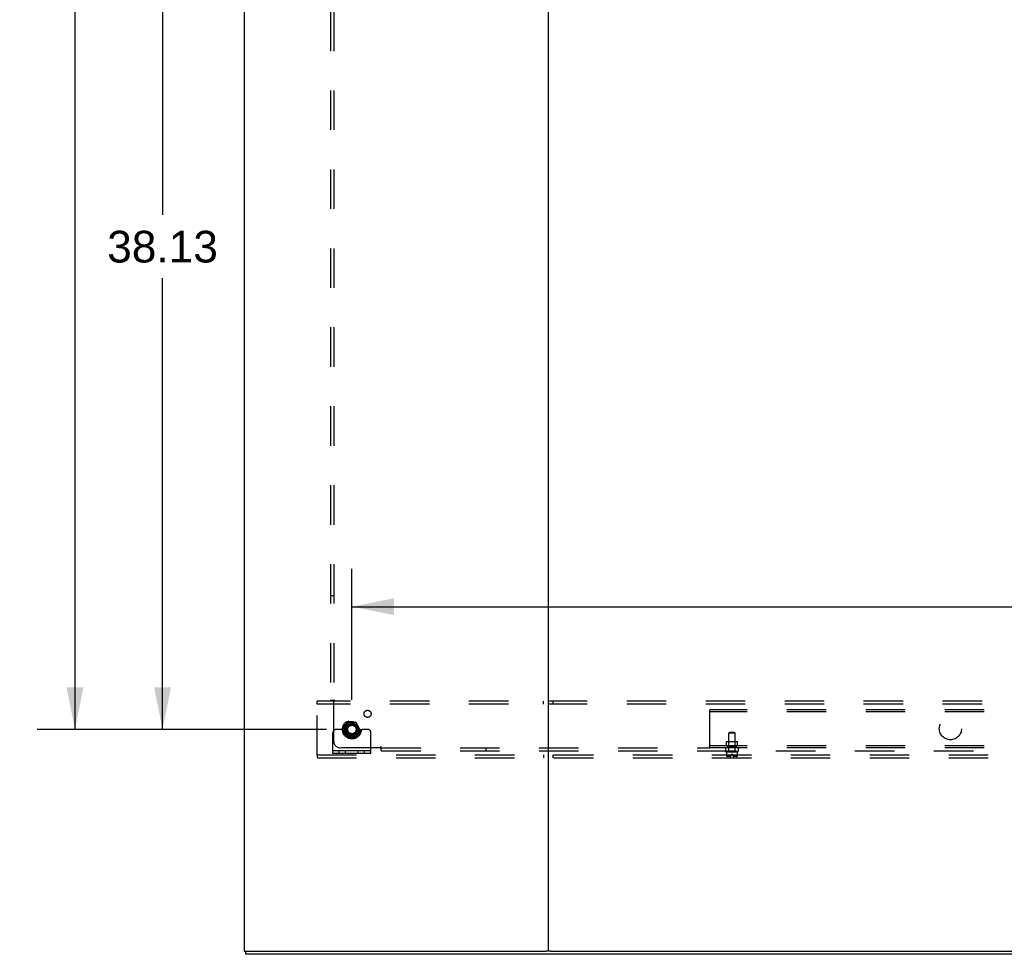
# Model space of a CAD drawing. Header units: inches. Extents: x 0 to 283, y 0 to 183.
# Tile 75 of 114: x 188 to 227, y 46 to 83. Entities that reach past the tile are written whole.
import ezdxf

# ---------------------------------------------------------------- set-up
doc = ezdxf.new("R2010")
doc.units = ezdxf.units.IN
doc.header["$LTSCALE"] = 15.583333
doc.header["$MEASUREMENT"] = 0
doc.linetypes.add('DOT', pattern=[0.2, 0.1, -0.1])
doc.linetypes.add('HIDDEN', pattern=[0.2, 0.1, -0.1])
doc.layers.get('0').update_dxf_attribs({"linetype": 'CONTINUOUS'})
for name, color, linetype in [('DEFAULT_2', 8, 'HIDDEN'), ('DIMENSIONS', 7, 'CONTINUOUS'), ('SUBPANEL', 7, 'CONTINUOUS')]:
    doc.layers.add(name, color=color, linetype=linetype)
doc.styles.get("Standard").update_dxf_attribs({"font": 'arial.ttf'})
doc.dimstyles.new('DIMSTYLE_1', dxfattribs={"dimtxt": 1.25, "dimasz": 1.666667, "dimexe": 0.09, "dimexo": 0.07, "dimgap": 0.0375, "dimtad": 0, "dimtih": 1, "dimtoh": 1, "dimzin": 4, "dimdsep": 46, "dimtxsty": 'Standard', "dimblk": '_FILLED', "dimblk1": '_FILLED', "dimblk2": '_FILLED', "dimcen": 0.09, "dimadec": 3, "dimazin": 1, "dimtfac": 1, "dimtdec": 3, "dimtofl": 0, "dimtmove": 0, "dimatfit": 3, "dimldrblk": '_FILLED', "dimfxl": 0, "dimtolj": 1, "dimtzin": 4, "dimarcsym": 0})

# ---------------------------------------------------------------- blocks, each defined once
blk = doc.blocks.new('_FILLED')
at = {"color": 0, "linetype": 'ByBlock'}
blk.add_solid([(0, 0), (-1, 0.2), (-1, -0.2)], dxfattribs=at)
blk = doc.blocks.new('*D1')
at = {"layer": 'DIMENSIONS', "color": 2, "linetype": 'Continuous'}
for p, q in [((201.221, 56.079), (201.221, 61.26)), ((271.471, 56.079), (271.471, 61.26)), ((201.221, 59.76), (239.156, 59.76)), ((271.471, 59.76), (244.774, 59.76))]:
    blk.add_line(p, q, dxfattribs=at)
at = {"layer": 'DIMENSIONS', "color": 2, "linetype": 'Continuous', "xscale": 1.6666666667, "yscale": 1.6666666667, "zscale": 1.6666666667, "rotation": 180}
blk.add_blockref('_FILLED', (201.221, 59.76), dxfattribs=at)
at = {"layer": 'DIMENSIONS', "color": 2, "linetype": 'Continuous', "xscale": 1.6666666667, "yscale": 1.6666666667, "zscale": 1.6666666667}
blk.add_blockref('_FILLED', (271.471, 59.76), dxfattribs=at)
at = {"layer": 'DIMENSIONS', "color": 2, "linetype": 'Continuous', "insert": (241.965, 60.385), "char_height": 1.25, "width": 4.36803, "attachment_point": 2, "line_spacing_factor": 0.9}
blk.add_mtext('70.25', dxfattribs=at)
blk = doc.blocks.new('*D2')
at = {"layer": 'DIMENSIONS', "color": 2, "linetype": 'Continuous'}
for p, q in [((200.22, 93.037), (192.247, 93.037)), ((193.747, 93.037), (193.747, 75.224)), ((193.747, 54.912), (193.747, 72.724)), ((200.22, 54.912), (192.247, 54.912))]:
    blk.add_line(p, q, dxfattribs=at)
at = {"layer": 'DIMENSIONS', "color": 2, "linetype": 'Continuous', "xscale": 1.6666666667, "yscale": 1.6666666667, "zscale": 1.6666666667}
for p, rotation in [((193.747, 93.037), 90), ((193.747, 54.912), 270)]:
    blk.add_blockref('_FILLED', p, dxfattribs=dict(at, rotation=rotation))
at = {"layer": 'DIMENSIONS', "color": 2, "linetype": 'Continuous', "insert": (193.747, 74.599), "char_height": 1.25, "width": 4.36803, "attachment_point": 2, "line_spacing_factor": 0.9}
blk.add_mtext('38.13', dxfattribs=at)
blk = doc.blocks.new('*D3')
at = {"layer": 'DIMENSIONS', "color": 2, "linetype": 'Continuous'}
for p, q in [((200.22, 131.162), (188.792, 131.162)), ((190.292, 131.162), (190.292, 96.298)), ((190.292, 54.912), (190.292, 93.798)), ((200.22, 54.912), (188.792, 54.912))]:
    blk.add_line(p, q, dxfattribs=at)
at = {"layer": 'DIMENSIONS', "color": 2, "linetype": 'Continuous', "xscale": 1.6666666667, "yscale": 1.6666666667, "zscale": 1.6666666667}
for p, rotation in [((190.292, 131.162), 90), ((190.292, 54.912), 270)]:
    blk.add_blockref('_FILLED', p, dxfattribs=dict(at, rotation=rotation))
at = {"layer": 'DIMENSIONS', "color": 2, "linetype": 'Continuous', "insert": (190.292, 95.673), "char_height": 1.25, "width": 4.36803, "attachment_point": 2, "line_spacing_factor": 0.9}
blk.add_mtext('76.25', dxfattribs=at)

msp = doc.modelspace()

# ---------------------------------------------------------------- linework, layer by layer
at = {"color": 7, "linetype": 'Continuous'}
for p, q in [((196.971, 135.912), (196.971, 46.162)), ((208.971, 135.912), (208.971, 46.162)), ((196.971, 46.162), (208.886, 46.162)), ((197.033, 46.037), (197.033, 46.162)), ((275.658, 46.037), (197.033, 46.037)), ((209.056, 46.162), (263.636, 46.162))]:
    msp.add_line(p, q, dxfattribs=at)
at = {"color": 3, "linetype": 'Continuous'}
msp.add_line((209.056, 46.162), (208.886, 46.162), dxfattribs=at)
at = {"layer": 'DEFAULT_2', "color": 8, "linetype": 'HIDDEN'}
for p, q in [((199.846, 55.912), (199.846, 56.037)), ((272.846, 56.037), (199.846, 56.037)), ((208.783, 55.912), (208.783, 56.037)), ((209.158, 56.037), (209.158, 55.912)), ((199.846, 53.912), (199.846, 55.912)), ((272.846, 55.912), (199.846, 55.912)), ((201.375, 55.189), (201.067, 55.189)), ((200.685, 54.912), (200.596, 54.912)), ((200.807, 54.912), (200.685, 54.912)), ((201.046, 54.912), (200.807, 54.912)), ((201.058, 55.184), (200.903, 54.917)), ((200.903, 54.907), (201.058, 54.639)), ((201.539, 54.917), (201.384, 55.184)), ((201.384, 54.639), (201.539, 54.907)), ((201.396, 54.912), (201.635, 54.912)), ((201.757, 54.912), (201.635, 54.912)), ((201.846, 54.912), (201.757, 54.912)), ((200.471, 53.964), (200.471, 54.787)), ((201.375, 54.634), (201.067, 54.634)), ((201.971, 53.964), (201.971, 54.787)), ((201.971, 54.068), (200.471, 54.068)), ((200.718, 53.964), (200.718, 54.068)), ((200.974, 53.964), (200.974, 54.068)), ((201.468, 53.964), (201.468, 54.068)), ((201.724, 53.964), (201.724, 54.068)), ((199.846, 53.912), (199.846, 53.787)), ((199.846, 53.912), (272.846, 53.912)), ((199.846, 53.787), (272.846, 53.787)), ((201.971, 53.964), (200.471, 53.964)), ((208.783, 53.912), (208.783, 53.787)), ((209.158, 53.912), (209.158, 53.787))]:
    msp.add_line(p, q, dxfattribs=at)
for radius in [0.372, 0.356, 0.318, 0.204, 0.183, 0.183, 0.166]:
    msp.add_circle((201.221, 54.912), radius, dxfattribs=at)
at = {"layer": 'DEFAULT_2', "color": 8, "linetype": 'DOT'}
msp.add_circle((201.221, 54.912), 0.17, dxfattribs=at)
at = {"layer": 'DEFAULT_2', "color": 8, "linetype": 'HIDDEN'}
for centre, radius, start, end in [((201.067, 55.179), 0.01, 90.0124, 149.9892), ((201.375, 55.179), 0.01, 30.012, 89.9887), ((200.596, 54.787), 0.125, 90, 180), ((200.912, 54.912), 0.01, 150.0127, 209.9883), ((201.221, 54.912), 0.175, 180, 360), ((201.53, 54.912), 0.01, 330.0127, 29.9883), ((201.846, 54.787), 0.125, 0, 90), ((201.067, 54.644), 0.01, 210.012, 269.9887), ((201.375, 54.644), 0.01, 270.0124, 329.9892)]:
    msp.add_arc(centre, radius, start, end, dxfattribs=at)
at = {"layer": 'SUBPANEL', "color": 8, "linetype": 'HIDDEN'}
for p, q in [((200.377, 130.006), (200.377, 56.068)), ((200.502, 130.006), (200.502, 56.068)), ((200.502, 60.193), (200.377, 60.193)), ((200.377, 56.068), (200.543, 56.068)), ((200.502, 54.443), (200.502, 56.033)), ((257.346, 55.693), (215.346, 55.693)), ((215.346, 54.193), (215.346, 55.693)), ((257.346, 55.615), (215.346, 55.615)), ((216.127, 54.803), (216.097, 54.773)), ((216.127, 54.803), (216.315, 54.803)), ((216.315, 54.803), (216.345, 54.773)), ((216.011, 54.441), (216.001, 54.431)), ((216.441, 54.431), (216.001, 54.431)), ((216.001, 54.271), (216.001, 54.431)), ((216.011, 54.441), (216.431, 54.441)), ((216.096, 54.431), (216.086, 54.441)), ((216.096, 54.227), (216.096, 54.431)), ((216.345, 54.773), (216.097, 54.773)), ((216.097, 54.068), (216.097, 54.773)), ((216.345, 54.068), (216.345, 54.773)), ((216.346, 54.431), (216.356, 54.441)), ((216.346, 54.227), (216.346, 54.431)), ((216.431, 54.441), (216.441, 54.431)), ((216.441, 54.271), (216.441, 54.431)), ((202.342, 54.193), (200.752, 54.193)), ((202.377, 54.068), (202.377, 54.234)), ((202.377, 54.193), (215.346, 54.193)), ((202.377, 54.068), (235.658, 54.068)), ((206.502, 54.193), (206.502, 54.068)), ((257.346, 54.271), (215.346, 54.271)), ((257.346, 54.193), (215.346, 54.193)), ((215.971, 54.193), (215.971, 54.068)), ((215.971, 54.036), (215.971, 54.058)), ((215.981, 54.026), (216.461, 54.026)), ((216.008, 54.026), (216.008, 53.88)), ((216.049, 54.271), (216.049, 54.193)), ((216.049, 54.217), (216.049, 54.271)), ((216.049, 54.217), (216.392, 54.217)), ((216.096, 54.227), (216.086, 54.217)), ((216.346, 54.227), (216.096, 54.227)), ((216.346, 54.227), (216.356, 54.217)), ((216.392, 54.217), (216.392, 54.271)), ((216.393, 54.271), (216.393, 54.193)), ((216.434, 54.026), (216.434, 53.88)), ((216.471, 54.193), (216.471, 54.068)), ((216.471, 54.036), (216.471, 54.058)), ((216.008, 53.88), (216.008, 53.88)), ((216.008, 53.88), (216.009, 53.879)), ((216.008, 53.88), (216.008, 53.88)), ((216.009, 53.879), (216.009, 53.878)), ((216.009, 53.879), (216.009, 53.879)), ((216.009, 53.878), (216.009, 53.877)), ((216.009, 53.878), (216.009, 53.878)), ((216.009, 53.877), (216.009, 53.876)), ((216.009, 53.877), (216.009, 53.877)), ((216.01, 53.875), (216.009, 53.876)), ((216.021, 53.856), (216.019, 53.857)), ((216.021, 53.856), (216.022, 53.854)), ((216.029, 53.847), (216.022, 53.854)), ((216.154, 53.844), (216.034, 53.844)), ((216.186, 53.891), (216.067, 53.891)), ((216.067, 53.891), (216.067, 53.844)), ((216.097, 53.852), (216.096, 53.852)), ((216.101, 53.857), (216.1, 53.856)), ((216.11, 53.872), (216.111, 53.875)), ((216.111, 53.875), (216.111, 53.876)), ((216.118, 53.877), (216.118, 53.878)), ((216.119, 53.877), (216.118, 53.877)), ((216.119, 53.877), (216.119, 53.876)), ((216.12, 53.875), (216.119, 53.876)), ((216.122, 53.872), (216.12, 53.875)), ((216.122, 53.873), (216.124, 53.87)), ((216.256, 53.931), (216.186, 53.931)), ((216.186, 53.897), (216.186, 53.931)), ((216.256, 53.897), (216.256, 53.931)), ((216.375, 53.891), (216.256, 53.891)), ((216.408, 53.844), (216.288, 53.844)), ((216.305, 53.859), (216.308, 53.861)), ((216.32, 53.872), (216.322, 53.875)), ((216.324, 53.877), (216.323, 53.877)), ((216.33, 53.877), (216.33, 53.877)), ((216.331, 53.875), (216.331, 53.876)), ((216.342, 53.856), (216.341, 53.857)), ((216.342, 53.856), (216.344, 53.854)), ((216.375, 53.891), (216.375, 53.844)), ((216.42, 53.854), (216.412, 53.847)), ((216.42, 53.854), (216.421, 53.856)), ((216.431, 53.872), (216.432, 53.875)), ((216.434, 53.88), (216.433, 53.879)), ((216.433, 53.88), (216.433, 53.879)), ((216.433, 53.879), (216.433, 53.879)), ((216.433, 53.878), (216.433, 53.879)), ((216.433, 53.878), (216.433, 53.878)), ((216.433, 53.877), (216.433, 53.878)), ((216.434, 53.88), (216.434, 53.88)), ((216.434, 53.88), (216.434, 53.88)), ((216.434, 53.88), (216.434, 53.88))]:
    msp.add_line(p, q, dxfattribs=at)
for points in [[(200.464, 56.068), (200.47, 56.063), (200.475, 56.059), (200.479, 56.055), (200.483, 56.052), (200.491, 56.043)], [(200.491, 56.043), (200.496, 56.038), (200.502, 56.033)], [(200.543, 56.068), (200.54, 56.062), (200.536, 56.057), (200.532, 56.053), (200.527, 56.049), (200.521, 56.045), (200.515, 56.042), (200.509, 56.038), (200.502, 56.033)], [(202.377, 54.234), (202.371, 54.231), (202.366, 54.227), (202.362, 54.223), (202.358, 54.218), (202.354, 54.212), (202.351, 54.206), (202.347, 54.2), (202.342, 54.193)], [(202.361, 54.174), (202.352, 54.182), (202.347, 54.187), (202.342, 54.193)], [(202.377, 54.155), (202.372, 54.161), (202.368, 54.166), (202.364, 54.17), (202.361, 54.174)], [(216.008, 53.88), (216.008, 53.88), (216.008, 53.88)], [(216.017, 53.861), (216.015, 53.863), (216.014, 53.865), (216.013, 53.867), (216.012, 53.87), (216.011, 53.872), (216.01, 53.875)], [(216.012, 53.87), (216.013, 53.867), (216.014, 53.865)], [(216.017, 53.861), (216.018, 53.859), (216.019, 53.857)], [(216.029, 53.847), (216.03, 53.846), (216.031, 53.845), (216.033, 53.845), (216.034, 53.845), (216.035, 53.844), (216.036, 53.844)], [(216.096, 53.847), (216.096, 53.848), (216.096, 53.848), (216.096, 53.849), (216.096, 53.849), (216.096, 53.85), (216.096, 53.85), (216.096, 53.851), (216.096, 53.851), (216.096, 53.852)], [(216.096, 53.852), (216.096, 53.851), (216.096, 53.851), (216.096, 53.85), (216.096, 53.85), (216.096, 53.849), (216.096, 53.849), (216.096, 53.848), (216.096, 53.848), (216.096, 53.847), (216.097, 53.847), (216.097, 53.846), (216.098, 53.846), (216.098, 53.846), (216.099, 53.845), (216.1, 53.845), (216.101, 53.845), (216.102, 53.845), (216.102, 53.844), (216.103, 53.844), (216.104, 53.844), (216.105, 53.844), (216.106, 53.844), (216.107, 53.844)], [(216.096, 53.847), (216.097, 53.846), (216.098, 53.845), (216.099, 53.845), (216.1, 53.845), (216.101, 53.844), (216.102, 53.844)], [(216.097, 53.852), (216.097, 53.853), (216.098, 53.853), (216.098, 53.854), (216.1, 53.856)], [(216.101, 53.857), (216.103, 53.859), (216.104, 53.861), (216.105, 53.863), (216.106, 53.865), (216.108, 53.867), (216.109, 53.87)], [(216.111, 53.875), (216.11, 53.872), (216.109, 53.87), (216.108, 53.867), (216.106, 53.865), (216.105, 53.863), (216.104, 53.861)], [(216.118, 53.878), (216.117, 53.878), (216.117, 53.879), (216.117, 53.879), (216.116, 53.88), (216.116, 53.88), (216.115, 53.88), (216.115, 53.88), (216.114, 53.88), (216.114, 53.88), (216.113, 53.88), (216.113, 53.879), (216.113, 53.879), (216.112, 53.878), (216.112, 53.878), (216.112, 53.877), (216.111, 53.877)], [(216.111, 53.877), (216.111, 53.876), (216.111, 53.875)], [(216.112, 53.877), (216.112, 53.878), (216.112, 53.878), (216.113, 53.879), (216.113, 53.879), (216.113, 53.88), (216.114, 53.88), (216.114, 53.88), (216.115, 53.88), (216.115, 53.88), (216.116, 53.88), (216.116, 53.88), (216.116, 53.879), (216.117, 53.879), (216.117, 53.878), (216.118, 53.878)], [(216.134, 53.861), (216.131, 53.863), (216.129, 53.865), (216.126, 53.867), (216.124, 53.87)], [(216.124, 53.87), (216.126, 53.867), (216.128, 53.865), (216.131, 53.863), (216.134, 53.861), (216.137, 53.859)], [(216.136, 53.859), (216.139, 53.857), (216.143, 53.855), (216.146, 53.854), (216.149, 53.852), (216.153, 53.851), (216.156, 53.849), (216.16, 53.848)], [(216.15, 53.852), (216.147, 53.853), (216.145, 53.854), (216.142, 53.856), (216.139, 53.857)], [(216.16, 53.848), (216.158, 53.849), (216.155, 53.85), (216.152, 53.851)], [(216.305, 53.859), (216.302, 53.857), (216.299, 53.855), (216.296, 53.854), (216.293, 53.852), (216.289, 53.851), (216.286, 53.849), (216.282, 53.848)], [(216.282, 53.848), (216.284, 53.849), (216.287, 53.85), (216.29, 53.851)], [(216.292, 53.852), (216.295, 53.853), (216.297, 53.854), (216.3, 53.856), (216.303, 53.857)], [(216.308, 53.861), (216.311, 53.863), (216.313, 53.865), (216.316, 53.867), (216.318, 53.87), (216.32, 53.873)], [(216.318, 53.87), (216.316, 53.867), (216.314, 53.865), (216.311, 53.863), (216.308, 53.861)], [(216.323, 53.877), (216.323, 53.876), (216.322, 53.875)], [(216.33, 53.877), (216.33, 53.878), (216.33, 53.878), (216.329, 53.879), (216.329, 53.879), (216.329, 53.88), (216.328, 53.88), (216.328, 53.88), (216.327, 53.88), (216.327, 53.88), (216.326, 53.88), (216.326, 53.88), (216.325, 53.879), (216.325, 53.879), (216.325, 53.878), (216.324, 53.878), (216.324, 53.877)], [(216.324, 53.878), (216.324, 53.878), (216.325, 53.879), (216.325, 53.879), (216.326, 53.88), (216.326, 53.88), (216.327, 53.88), (216.327, 53.88), (216.328, 53.88), (216.328, 53.88), (216.329, 53.88), (216.329, 53.879), (216.329, 53.879), (216.33, 53.878), (216.33, 53.878), (216.33, 53.877)], [(216.33, 53.877), (216.331, 53.876), (216.331, 53.875)], [(216.338, 53.861), (216.337, 53.863), (216.335, 53.865), (216.334, 53.867), (216.333, 53.87), (216.332, 53.872), (216.331, 53.875)], [(216.333, 53.87), (216.334, 53.867), (216.335, 53.865)], [(216.338, 53.861), (216.339, 53.859), (216.341, 53.857)], [(216.346, 53.847), (216.345, 53.846), (216.344, 53.845), (216.343, 53.845), (216.342, 53.845), (216.341, 53.844), (216.34, 53.844)], [(216.346, 53.851), (216.346, 53.851), (216.345, 53.852), (216.345, 53.852), (216.345, 53.853), (216.344, 53.853), (216.344, 53.854)], [(216.346, 53.851), (216.346, 53.85), (216.346, 53.85), (216.346, 53.849), (216.346, 53.849), (216.346, 53.848), (216.346, 53.848), (216.346, 53.847)], [(216.412, 53.847), (216.412, 53.846), (216.41, 53.845), (216.409, 53.845), (216.408, 53.845), (216.407, 53.844), (216.406, 53.844)], [(216.423, 53.857), (216.421, 53.856), (216.42, 53.854)], [(216.423, 53.857), (216.424, 53.859), (216.425, 53.861), (216.426, 53.863), (216.428, 53.865), (216.429, 53.867), (216.43, 53.87)], [(216.432, 53.875), (216.431, 53.872), (216.43, 53.87), (216.429, 53.867), (216.428, 53.865), (216.426, 53.863), (216.425, 53.861)], [(216.433, 53.877), (216.432, 53.876), (216.432, 53.875)], [(216.432, 53.876), (216.433, 53.877), (216.433, 53.877)]]:
    msp.add_lwpolyline(points, dxfattribs=at)
for centre, radius in [((201.84, 55.531), 0.14), ((224.846, 54.943), 0.438), ((201.221, 54.912), 0.25)]:
    msp.add_circle(centre, radius, dxfattribs=at)
for centre, radius, start, end in [((200.752, 54.443), 0.25, 180, 270), ((215.981, 54.058), 0.01, 90, 180), ((215.981, 54.036), 0.01, 180, 270), ((216.461, 54.058), 0.01, 0, 90), ((216.461, 54.036), 0.01, 270, 360), ((216.074, 53.895), 0.0668, 192.4116, 225.3027), ((216.034, 53.854), 0.01, 225.3027, 270), ((216.126, 53.897), 0.0603, 297.8819, 360), ((216.316, 53.897), 0.0603, 180, 242.1181), ((216.408, 53.854), 0.01, 270, 314.6973), ((216.368, 53.895), 0.0668, 314.6973, 347.5884)]:
    msp.add_arc(centre, radius, start, end, dxfattribs=at)

# ---------------------------------------------------------------- dimensions: what is measured, and where the dimension line sits
at = {"layer": 'DIMENSIONS', "color": 2, "linetype": 'Continuous'}
for base, p1, p2, angle, picture, middle in [((190.292, 54.912), (200.29, 131.162), (200.29, 54.912), 270, '*D3', (190.296, 95.041)), ((193.747185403, 54.911926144), (200.290294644, 93.036926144), (200.290294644, 54.911926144), 270, '*D2', (193.744531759, 73.967455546)), ((201.221, 59.76), (271.471, 56.009), (201.221, 56.009), 180, '*D1', (241.97, 59.753))]:
    dim = msp.add_linear_dim(base=base, p1=p1, p2=p2, angle=angle, dimstyle='DIMSTYLE_1', dxfattribs=at)
    dim.commit()
    dim.dimension.update_dxf_attribs({"geometry": picture, "text_midpoint": middle, "dimtype": 160})

doc.saveas('drawing.dxf')
